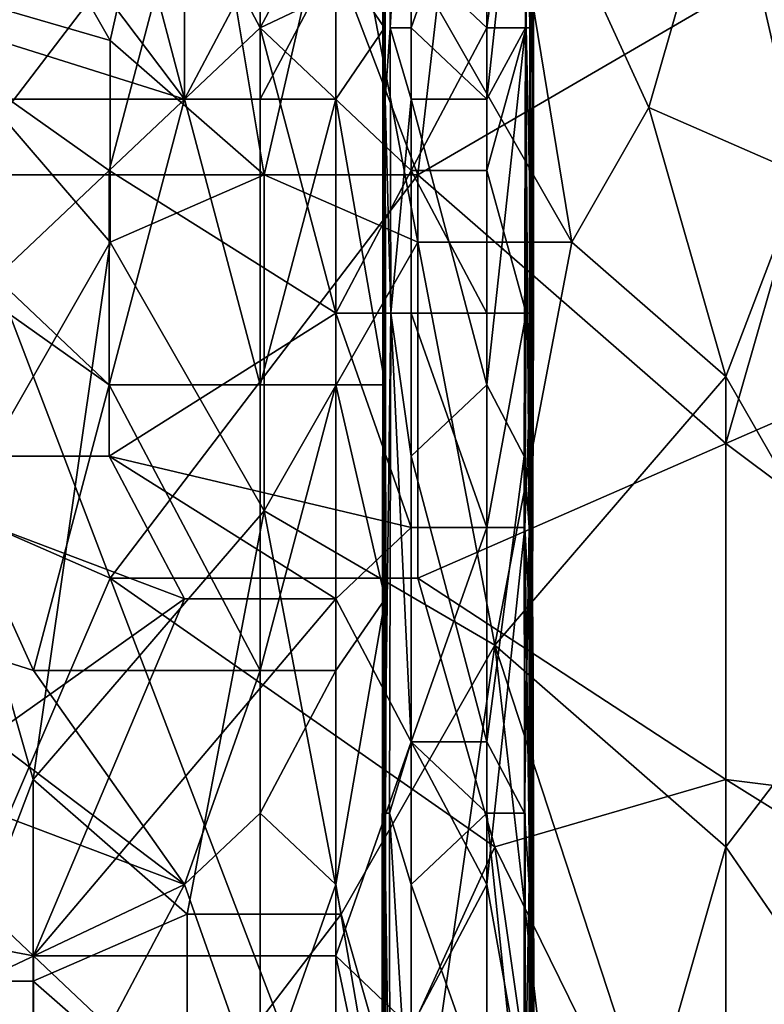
# Model space of a CAD drawing. Extents: x -161 to 11, y -10 to 160.
# Tile 78 of 256: x -0.966 to -0.9227, y -0.1062 to -0.049. Entities that reach past the tile are written whole.
import ezdxf

# ---------------------------------------------------------------- set-up
doc = ezdxf.new("R2010")
doc.units = 0

msp = doc.modelspace()

# ---------------------------------------------------------------- linework, layer by layer
for points in [[(-0.938351, -0.018932, 0.266893), (-0.942822, -0.057995, 0.266798), (-0.951764, -0.034557, 0.266733)], [(-0.915996, -0.04237, 0.266958), (-0.942822, -0.057995, 0.266798), (-0.938351, -0.018932, 0.266893)], [(-0.944829, -0.036996, 0.251863), (-0.944723, -0.053596, 0.25562), (-0.944695, -0.020395, 0.25562)], [(-0.944723, -0.053596, 0.25562), (-0.944445, -0.049446, 0.259377), (-0.944695, -0.020395, 0.25562)], [(-0.944376, -0.020395, 0.259377), (-0.944695, -0.020395, 0.25562), (-0.944445, -0.049446, 0.259377)], [(-0.94321, -0.028695, 0.261596), (-0.944376, -0.020395, 0.259377), (-0.944445, -0.049446, 0.259377)], [(-0.978328, -0.024545, 0.222695), (-0.982718, -0.045296, 0.222653), (-0.95638, -0.053596, 0.222583)], [(-0.960769, -0.036996, 0.222634), (-0.978328, -0.024545, 0.222695), (-0.95638, -0.053596, 0.222583)], [(-0.936154, -0.053596, 0.233077), (-0.936121, -0.024545, 0.22932), (-0.936224, -0.041146, 0.240592)], [(-0.93609, -0.028695, 0.225563), (-0.936121, -0.024545, 0.22932), (-0.936154, -0.053596, 0.233077)], [(-0.924938, -0.038463, 0.394915), (-0.907054, -0.057995, 0.397597), (-0.920467, -0.026745, 0.395142)], [(-0.95638, -0.028695, 0.222576), (-0.960769, -0.036996, 0.222634), (-0.95638, -0.053596, 0.222583)], [(-0.95638, -0.028695, 0.222576), (-0.95638, -0.053596, 0.222583), (-0.95199, -0.045296, 0.222465)], [(-0.944445, -0.049446, 0.259377), (-0.94321, -0.049446, 0.261651), (-0.94321, -0.028695, 0.261596)], [(-0.94321, -0.028695, 0.261596), (-0.94321, -0.049446, 0.261651), (-0.938821, -0.036996, 0.26272)], [(-0.936314, -0.028695, 0.25562), (-0.936566, -0.032845, 0.259377), (-0.936317, -0.049446, 0.25562)], [(-0.936546, -0.032845, 0.218049), (-0.936135, -0.028695, 0.221806), (-0.936157, -0.049446, 0.221806)], [(-0.936314, -0.028695, 0.25562), (-0.936317, -0.049446, 0.25562), (-0.936224, -0.041146, 0.240592)], [(-0.936135, -0.028695, 0.221806), (-0.93609, -0.028695, 0.225563), (-0.936157, -0.049446, 0.221806)], [(-0.936157, -0.049446, 0.221806), (-0.93609, -0.028695, 0.225563), (-0.936113, -0.053596, 0.225563)], [(-0.93609, -0.028695, 0.225563), (-0.936154, -0.053596, 0.233077), (-0.936113, -0.053596, 0.225563)], [(-0.960706, -0.050182, 0.388808), (-0.9563, -0.030651, 0.389456), (-0.969648, -0.034557, 0.386277)], [(-0.960706, -0.050182, 0.388808), (-0.951764, -0.057995, 0.390902), (-0.9563, -0.030651, 0.389456)], [(-0.951764, -0.057995, 0.390902), (-0.947293, -0.038463, 0.391399), (-0.9563, -0.030651, 0.389456)], [(-0.944777, -0.032845, 0.225563), (-0.9476, -0.045296, 0.222464), (-0.944761, -0.049446, 0.225563)], [(-0.944829, -0.036996, 0.251863), (-0.944845, -0.032845, 0.240592), (-0.944866, -0.053596, 0.244349)], [(-0.944731, -0.057746, 0.22932), (-0.944866, -0.053596, 0.244349), (-0.944845, -0.032845, 0.240592)], [(-0.944845, -0.032845, 0.240592), (-0.944745, -0.045296, 0.22932), (-0.944731, -0.057746, 0.22932)], [(-0.944761, -0.049446, 0.225563), (-0.944745, -0.045296, 0.22932), (-0.944777, -0.032845, 0.225563)], [(-0.936566, -0.032845, 0.259377), (-0.938821, -0.036996, 0.26272), (-0.938821, -0.053596, 0.262703)], [(-0.936583, -0.049446, 0.259377), (-0.936566, -0.032845, 0.259377), (-0.938821, -0.053596, 0.262703)], [(-0.936546, -0.049446, 0.218049), (-0.938821, -0.049446, 0.21601), (-0.936546, -0.032845, 0.218049)], [(-0.936546, -0.032845, 0.218049), (-0.938821, -0.049446, 0.21601), (-0.938821, -0.036996, 0.216033)], [(-0.936566, -0.032845, 0.259377), (-0.936583, -0.049446, 0.259377), (-0.936317, -0.049446, 0.25562)], [(-0.936546, -0.032845, 0.218049), (-0.936157, -0.049446, 0.221806), (-0.936546, -0.049446, 0.218049)], [(-0.983061, -0.046276, 0.266166), (-0.951764, -0.034557, 0.266733), (-0.969648, -0.057995, 0.266419)], [(-0.974119, -0.046276, 0.38516), (-0.960706, -0.050182, 0.388808), (-0.969648, -0.034557, 0.386277)], [(-0.942822, -0.057995, 0.266798), (-0.969648, -0.057995, 0.266419), (-0.951764, -0.034557, 0.266733)], [(-0.93388, -0.061901, 0.394164), (-0.938351, -0.034557, 0.392862), (-0.947293, -0.038463, 0.391399)], [(-0.929409, -0.054088, 0.394671), (-0.924938, -0.038463, 0.394915), (-0.938351, -0.034557, 0.392862)], [(-0.93388, -0.061901, 0.394164), (-0.929409, -0.054088, 0.394671), (-0.938351, -0.034557, 0.392862)], [(-0.944829, -0.036996, 0.251863), (-0.944866, -0.053596, 0.244349), (-0.94483, -0.057746, 0.251863)], [(-0.94483, -0.057746, 0.251863), (-0.944723, -0.053596, 0.25562), (-0.944829, -0.036996, 0.251863)], [(-0.94321, -0.049446, 0.261651), (-0.938821, -0.053596, 0.262703), (-0.938821, -0.036996, 0.26272)], [(-0.938821, -0.036996, 0.216033), (-0.938821, -0.049446, 0.21601), (-0.94321, -0.045296, 0.215274)], [(-0.951764, -0.057995, 0.390902), (-0.942822, -0.061901, 0.392685), (-0.947293, -0.038463, 0.391399)], [(-0.942822, -0.061901, 0.392685), (-0.93388, -0.061901, 0.394164), (-0.947293, -0.038463, 0.391399)], [(-0.929409, -0.054088, 0.394671), (-0.920467, -0.057995, 0.395987), (-0.924938, -0.038463, 0.394915)], [(-0.924938, -0.038463, 0.394915), (-0.920467, -0.057995, 0.395987), (-0.907054, -0.057995, 0.397597)], [(-0.978328, -0.045296, 0.215489), (-0.95638, -0.041146, 0.215385), (-0.960769, -0.057746, 0.215415)], [(-0.95199, -0.049446, 0.215293), (-0.960769, -0.057746, 0.215415), (-0.95638, -0.041146, 0.215385)], [(-0.95638, -0.041146, 0.215385), (-0.9476, -0.041146, 0.215243), (-0.95199, -0.049446, 0.215293)], [(-0.94321, -0.045296, 0.215274), (-0.95199, -0.049446, 0.215293), (-0.9476, -0.041146, 0.215243)], [(-0.936224, -0.041146, 0.240592), (-0.936317, -0.049446, 0.25562), (-0.936277, -0.061896, 0.244349)], [(-0.936224, -0.041146, 0.240592), (-0.936277, -0.061896, 0.244349), (-0.936154, -0.053596, 0.233077)], [(-0.942822, -0.057995, 0.266798), (-0.915996, -0.04237, 0.266958), (-0.924938, -0.07362, 0.266853)], [(-0.898112, -0.061901, 0.266772), (-0.924938, -0.07362, 0.266853), (-0.915996, -0.04237, 0.266958)], [(-0.95638, -0.053596, 0.222583), (-0.982718, -0.045296, 0.222653), (-0.978328, -0.053596, 0.222695)], [(-0.978328, -0.074346, 0.215508), (-0.978328, -0.045296, 0.215489), (-0.960769, -0.057746, 0.215415)], [(-0.95638, -0.053596, 0.222583), (-0.95199, -0.053596, 0.222431), (-0.95199, -0.045296, 0.222465)], [(-0.9476, -0.045296, 0.222464), (-0.95199, -0.045296, 0.222465), (-0.95199, -0.053596, 0.222431)], [(-0.95199, -0.049446, 0.215293), (-0.94321, -0.045296, 0.215274), (-0.94321, -0.057746, 0.215254)], [(-0.9476, -0.053596, 0.222415), (-0.9476, -0.045296, 0.222464), (-0.95199, -0.053596, 0.222431)], [(-0.9476, -0.053596, 0.222415), (-0.944761, -0.049446, 0.225563), (-0.9476, -0.045296, 0.222464)], [(-0.944731, -0.057746, 0.22932), (-0.944745, -0.045296, 0.22932), (-0.944761, -0.049446, 0.225563)], [(-0.94321, -0.057746, 0.215254), (-0.94321, -0.045296, 0.215274), (-0.938821, -0.049446, 0.21601)], [(-0.960706, -0.050182, 0.388808), (-0.974119, -0.046276, 0.38516), (-0.960706, -0.061901, 0.389022)], [(-0.974119, -0.046276, 0.38516), (-0.969648, -0.077526, 0.386862), (-0.960706, -0.061901, 0.389022)], [(-0.9476, -0.066046, 0.215231), (-0.960769, -0.057746, 0.215415), (-0.95199, -0.049446, 0.215293)], [(-0.94321, -0.057746, 0.215254), (-0.9476, -0.066046, 0.215231), (-0.95199, -0.049446, 0.215293)], [(-0.944761, -0.049446, 0.225563), (-0.9476, -0.053596, 0.222415), (-0.944732, -0.070196, 0.225563)], [(-0.944731, -0.057746, 0.22932), (-0.944761, -0.049446, 0.225563), (-0.944732, -0.070196, 0.225563)], [(-0.944445, -0.049446, 0.259377), (-0.944723, -0.053596, 0.25562), (-0.944402, -0.066046, 0.259377)], [(-0.94321, -0.049446, 0.261651), (-0.944445, -0.049446, 0.259377), (-0.94321, -0.053596, 0.261595)], [(-0.94321, -0.053596, 0.261595), (-0.944445, -0.049446, 0.259377), (-0.944402, -0.066046, 0.259377)], [(-0.938821, -0.053596, 0.262703), (-0.94321, -0.049446, 0.261651), (-0.94321, -0.053596, 0.261595)], [(-0.938821, -0.049446, 0.21601), (-0.938821, -0.057746, 0.215991), (-0.94321, -0.057746, 0.215254)], [(-0.936545, -0.066046, 0.218049), (-0.938821, -0.057746, 0.215991), (-0.936546, -0.049446, 0.218049)], [(-0.938821, -0.049446, 0.21601), (-0.936546, -0.049446, 0.218049), (-0.938821, -0.057746, 0.215991)], [(-0.938821, -0.070196, 0.262595), (-0.936583, -0.049446, 0.259377), (-0.938821, -0.053596, 0.262703)], [(-0.936583, -0.049446, 0.259377), (-0.938821, -0.070196, 0.262595), (-0.936648, -0.074346, 0.259377)], [(-0.936583, -0.049446, 0.259377), (-0.936648, -0.074346, 0.259377), (-0.936358, -0.078496, 0.25562)], [(-0.936317, -0.049446, 0.25562), (-0.936583, -0.049446, 0.259377), (-0.936358, -0.078496, 0.25562)], [(-0.936546, -0.049446, 0.218049), (-0.936157, -0.049446, 0.221806), (-0.936161, -0.066046, 0.221806)], [(-0.936546, -0.049446, 0.218049), (-0.936161, -0.066046, 0.221806), (-0.936545, -0.066046, 0.218049)], [(-0.936277, -0.061896, 0.244349), (-0.936317, -0.049446, 0.25562), (-0.936358, -0.078496, 0.25562)], [(-0.936157, -0.049446, 0.221806), (-0.936113, -0.053596, 0.225563), (-0.936161, -0.066046, 0.221806)], [(-0.960706, -0.061901, 0.389022), (-0.951764, -0.057995, 0.390902), (-0.960706, -0.050182, 0.388808)], [(-0.960769, -0.070196, 0.222681), (-0.95638, -0.053596, 0.222583), (-0.978328, -0.053596, 0.222695)], [(-0.960769, -0.070196, 0.222681), (-0.978328, -0.053596, 0.222695), (-0.978328, -0.057746, 0.222704)], [(-0.960769, -0.070196, 0.222681), (-0.95199, -0.070196, 0.222506), (-0.95638, -0.053596, 0.222583)], [(-0.95199, -0.053596, 0.222431), (-0.95638, -0.053596, 0.222583), (-0.95199, -0.070196, 0.222506)], [(-0.95199, -0.053596, 0.222431), (-0.95199, -0.070196, 0.222506), (-0.9476, -0.053596, 0.222415)], [(-0.95199, -0.070196, 0.222506), (-0.9476, -0.070196, 0.222473), (-0.9476, -0.053596, 0.222415)], [(-0.9476, -0.070196, 0.222473), (-0.944732, -0.070196, 0.225563), (-0.9476, -0.053596, 0.222415)], [(-0.944865, -0.061896, 0.248106), (-0.94483, -0.057746, 0.251863), (-0.944866, -0.053596, 0.244349)], [(-0.944702, -0.070196, 0.22932), (-0.944865, -0.061896, 0.248106), (-0.944866, -0.053596, 0.244349)], [(-0.944866, -0.053596, 0.244349), (-0.944731, -0.057746, 0.22932), (-0.944702, -0.070196, 0.22932)], [(-0.944723, -0.053596, 0.25562), (-0.94483, -0.057746, 0.251863), (-0.944716, -0.066046, 0.25562)], [(-0.944716, -0.066046, 0.25562), (-0.944402, -0.066046, 0.259377), (-0.944723, -0.053596, 0.25562)], [(-0.94321, -0.074346, 0.26151), (-0.94321, -0.053596, 0.261595), (-0.944402, -0.066046, 0.259377)], [(-0.938821, -0.070196, 0.262595), (-0.938821, -0.053596, 0.262703), (-0.94321, -0.053596, 0.261595)], [(-0.94321, -0.053596, 0.261595), (-0.94321, -0.074346, 0.26151), (-0.938821, -0.070196, 0.262595)], [(-0.936264, -0.070196, 0.240592), (-0.936154, -0.053596, 0.233077), (-0.936277, -0.061896, 0.244349)], [(-0.936113, -0.053596, 0.225563), (-0.936154, -0.053596, 0.233077), (-0.936264, -0.070196, 0.240592)], [(-0.936113, -0.053596, 0.225563), (-0.936264, -0.070196, 0.240592), (-0.936113, -0.066046, 0.225563)], [(-0.936113, -0.053596, 0.225563), (-0.936113, -0.066046, 0.225563), (-0.936161, -0.066046, 0.221806)], [(-0.93388, -0.061901, 0.394164), (-0.924938, -0.069713, 0.39561), (-0.929409, -0.054088, 0.394671)], [(-0.920467, -0.057995, 0.395987), (-0.929409, -0.054088, 0.394671), (-0.924938, -0.069713, 0.39561)], [(-0.960769, -0.074346, 0.215415), (-0.978328, -0.074346, 0.215508), (-0.960769, -0.057746, 0.215415)], [(-0.965159, -0.086797, 0.222719), (-0.960769, -0.070196, 0.222681), (-0.978328, -0.057746, 0.222704)], [(-0.978328, -0.057746, 0.222704), (-0.978328, -0.082647, 0.222735), (-0.965159, -0.086797, 0.222719)], [(-0.960769, -0.074346, 0.215415), (-0.960769, -0.057746, 0.215415), (-0.9476, -0.066046, 0.215231)], [(-0.94321, -0.057746, 0.215254), (-0.94321, -0.066046, 0.21524), (-0.9476, -0.066046, 0.215231)], [(-0.94483, -0.057746, 0.251863), (-0.944865, -0.061896, 0.248106), (-0.944801, -0.078496, 0.251863)], [(-0.944801, -0.078496, 0.251863), (-0.944716, -0.066046, 0.25562), (-0.94483, -0.057746, 0.251863)], [(-0.944731, -0.057746, 0.22932), (-0.944732, -0.070196, 0.225563), (-0.944702, -0.070196, 0.22932)], [(-0.938821, -0.066046, 0.216015), (-0.94321, -0.057746, 0.215254), (-0.938821, -0.057746, 0.215991)], [(-0.938821, -0.066046, 0.216015), (-0.94321, -0.066046, 0.21524), (-0.94321, -0.057746, 0.215254)], [(-0.938821, -0.057746, 0.215991), (-0.936545, -0.066046, 0.218049), (-0.938821, -0.066046, 0.216015)], [(-0.969648, -0.057995, 0.266419), (-0.960706, -0.081432, 0.266522), (-0.97859, -0.07362, 0.266252)], [(-0.969648, -0.057995, 0.266419), (-0.942822, -0.057995, 0.266798), (-0.960706, -0.081432, 0.266522)], [(-0.942822, -0.081432, 0.266719), (-0.960706, -0.081432, 0.266522), (-0.942822, -0.057995, 0.266798)], [(-0.951764, -0.057995, 0.390902), (-0.960706, -0.061901, 0.389022), (-0.951764, -0.077526, 0.391185)], [(-0.942822, -0.061901, 0.392685), (-0.951764, -0.057995, 0.390902), (-0.951764, -0.077526, 0.391185)], [(-0.942822, -0.081432, 0.266719), (-0.942822, -0.057995, 0.266798), (-0.924938, -0.07362, 0.266853)], [(-0.924938, -0.069713, 0.39561), (-0.915996, -0.085338, 0.397034), (-0.920467, -0.057995, 0.395987)], [(-0.969648, -0.077526, 0.386862), (-0.965177, -0.093151, 0.388195), (-0.960706, -0.061901, 0.389022)], [(-0.965177, -0.093151, 0.388195), (-0.951764, -0.077526, 0.391185), (-0.960706, -0.061901, 0.389022)], [(-0.951764, -0.077526, 0.391185), (-0.938351, -0.085338, 0.393787), (-0.942822, -0.061901, 0.392685)], [(-0.944883, -0.086797, 0.244349), (-0.944801, -0.078496, 0.251863), (-0.944865, -0.061896, 0.248106)], [(-0.944865, -0.061896, 0.248106), (-0.944843, -0.078496, 0.240592), (-0.944883, -0.086797, 0.244349)], [(-0.944865, -0.061896, 0.248106), (-0.944702, -0.070196, 0.22932), (-0.944843, -0.078496, 0.240592)], [(-0.93388, -0.061901, 0.394164), (-0.942822, -0.061901, 0.392685), (-0.938351, -0.085338, 0.393787)], [(-0.924938, -0.069713, 0.39561), (-0.93388, -0.061901, 0.394164), (-0.938351, -0.085338, 0.393787)], [(-0.936277, -0.061896, 0.244349), (-0.936358, -0.078496, 0.25562), (-0.936264, -0.070196, 0.240592)], [(-0.924938, -0.07362, 0.266853), (-0.898112, -0.061901, 0.266772), (-0.893641, -0.097057, 0.266596)], [(-0.960769, -0.074346, 0.215415), (-0.9476, -0.066046, 0.215231), (-0.94321, -0.078496, 0.215303)], [(-0.94321, -0.066046, 0.21524), (-0.94321, -0.078496, 0.215303), (-0.9476, -0.066046, 0.215231)], [(-0.944801, -0.078496, 0.251863), (-0.944759, -0.095097, 0.25562), (-0.944716, -0.066046, 0.25562)], [(-0.944402, -0.066046, 0.259377), (-0.944716, -0.066046, 0.25562), (-0.944759, -0.095097, 0.25562)], [(-0.944402, -0.066046, 0.259377), (-0.944759, -0.095097, 0.25562), (-0.944475, -0.095097, 0.259377)], [(-0.94321, -0.090947, 0.261597), (-0.944402, -0.066046, 0.259377), (-0.944475, -0.095097, 0.259377)], [(-0.94321, -0.074346, 0.26151), (-0.944402, -0.066046, 0.259377), (-0.94321, -0.090947, 0.261597)], [(-0.938821, -0.078496, 0.216087), (-0.94321, -0.066046, 0.21524), (-0.938821, -0.066046, 0.216015)], [(-0.938821, -0.078496, 0.216087), (-0.94321, -0.078496, 0.215303), (-0.94321, -0.066046, 0.21524)], [(-0.938821, -0.066046, 0.216015), (-0.936545, -0.066046, 0.218049), (-0.938821, -0.078496, 0.216087)], [(-0.936545, -0.066046, 0.218049), (-0.936614, -0.078496, 0.218049), (-0.938821, -0.078496, 0.216087)], [(-0.936614, -0.078496, 0.218049), (-0.936545, -0.066046, 0.218049), (-0.936161, -0.066046, 0.221806)], [(-0.936614, -0.078496, 0.218049), (-0.936161, -0.066046, 0.221806), (-0.936174, -0.086797, 0.221806)], [(-0.936264, -0.070196, 0.240592), (-0.936163, -0.082647, 0.225563), (-0.936113, -0.066046, 0.225563)], [(-0.936161, -0.066046, 0.221806), (-0.936163, -0.082647, 0.225563), (-0.936174, -0.086797, 0.221806)], [(-0.936163, -0.082647, 0.225563), (-0.936161, -0.066046, 0.221806), (-0.936113, -0.066046, 0.225563)], [(-0.938351, -0.085338, 0.393787), (-0.924938, -0.097057, 0.395997), (-0.924938, -0.069713, 0.39561)], [(-0.924938, -0.069713, 0.39561), (-0.924938, -0.097057, 0.395997), (-0.915996, -0.085338, 0.397034)], [(-0.965159, -0.086797, 0.222719), (-0.95199, -0.086797, 0.222602), (-0.960769, -0.070196, 0.222681)], [(-0.95199, -0.070196, 0.222506), (-0.960769, -0.070196, 0.222681), (-0.95199, -0.086797, 0.222602)], [(-0.9476, -0.070196, 0.222473), (-0.95199, -0.070196, 0.222506), (-0.95199, -0.086797, 0.222602)], [(-0.9476, -0.086797, 0.222631), (-0.9476, -0.070196, 0.222473), (-0.95199, -0.086797, 0.222602)], [(-0.944732, -0.070196, 0.225563), (-0.9476, -0.070196, 0.222473), (-0.944725, -0.082647, 0.225563)], [(-0.9476, -0.086797, 0.222631), (-0.944725, -0.082647, 0.225563), (-0.9476, -0.070196, 0.222473)], [(-0.944695, -0.082647, 0.22932), (-0.944843, -0.078496, 0.240592), (-0.944702, -0.070196, 0.22932)], [(-0.944702, -0.070196, 0.22932), (-0.944732, -0.070196, 0.225563), (-0.944695, -0.082647, 0.22932)], [(-0.944725, -0.082647, 0.225563), (-0.944695, -0.082647, 0.22932), (-0.944732, -0.070196, 0.225563)], [(-0.938821, -0.090947, 0.262655), (-0.938821, -0.070196, 0.262595), (-0.94321, -0.074346, 0.26151)], [(-0.938821, -0.090947, 0.262655), (-0.936648, -0.074346, 0.259377), (-0.938821, -0.070196, 0.262595)], [(-0.936297, -0.090947, 0.248106), (-0.936264, -0.070196, 0.240592), (-0.936358, -0.078496, 0.25562)], [(-0.936264, -0.070196, 0.240592), (-0.936297, -0.090947, 0.248106), (-0.936185, -0.082647, 0.233077)], [(-0.936163, -0.082647, 0.225563), (-0.936264, -0.070196, 0.240592), (-0.936185, -0.082647, 0.233077)], [(-0.974119, -0.112682, 0.266243), (-0.97859, -0.07362, 0.266252), (-0.960706, -0.081432, 0.266522)], [(-0.942822, -0.081432, 0.266719), (-0.924938, -0.07362, 0.266853), (-0.924938, -0.093151, 0.266774)], [(-0.924938, -0.093151, 0.266774), (-0.924938, -0.07362, 0.266853), (-0.893641, -0.097057, 0.266596)], [(-0.95638, -0.082647, 0.215402), (-0.978328, -0.074346, 0.215508), (-0.960769, -0.074346, 0.215415)], [(-0.973938, -0.095097, 0.215496), (-0.978328, -0.074346, 0.215508), (-0.95638, -0.082647, 0.215402)], [(-0.94321, -0.078496, 0.215303), (-0.9476, -0.082647, 0.215288), (-0.960769, -0.074346, 0.215415)], [(-0.95638, -0.082647, 0.215402), (-0.960769, -0.074346, 0.215415), (-0.9476, -0.082647, 0.215288)], [(-0.94321, -0.074346, 0.26151), (-0.94321, -0.090947, 0.261597), (-0.938821, -0.090947, 0.262655)], [(-0.936648, -0.074346, 0.259377), (-0.938821, -0.090947, 0.262655), (-0.936637, -0.095097, 0.259377)], [(-0.936637, -0.095097, 0.259377), (-0.936358, -0.078496, 0.25562), (-0.936648, -0.074346, 0.259377)], [(-0.969648, -0.077526, 0.386862), (-0.969648, -0.10487, 0.387054), (-0.965177, -0.093151, 0.388195)], [(-0.965177, -0.093151, 0.388195), (-0.956235, -0.100963, 0.390466), (-0.951764, -0.077526, 0.391185)], [(-0.951764, -0.077526, 0.391185), (-0.956235, -0.100963, 0.390466), (-0.947293, -0.100963, 0.392315)], [(-0.938351, -0.085338, 0.393787), (-0.951764, -0.077526, 0.391185), (-0.947293, -0.100963, 0.392315)], [(-0.9476, -0.082647, 0.215288), (-0.94321, -0.078496, 0.215303), (-0.94321, -0.090947, 0.21532)], [(-0.944905, -0.103397, 0.248106), (-0.944759, -0.095097, 0.25562), (-0.944801, -0.078496, 0.251863)], [(-0.944801, -0.078496, 0.251863), (-0.944883, -0.086797, 0.244349), (-0.944905, -0.103397, 0.248106)], [(-0.944695, -0.082647, 0.22932), (-0.944883, -0.086797, 0.244349), (-0.944843, -0.078496, 0.240592)], [(-0.94321, -0.090947, 0.21532), (-0.94321, -0.078496, 0.215303), (-0.938821, -0.078496, 0.216087)], [(-0.938821, -0.078496, 0.216087), (-0.938821, -0.099247, 0.216076), (-0.94321, -0.090947, 0.21532)], [(-0.938821, -0.099247, 0.216076), (-0.938821, -0.078496, 0.216087), (-0.936614, -0.078496, 0.218049)], [(-0.936614, -0.078496, 0.218049), (-0.936595, -0.111697, 0.218049), (-0.938821, -0.099247, 0.216076)], [(-0.936358, -0.078496, 0.25562), (-0.936637, -0.095097, 0.259377), (-0.93637, -0.099247, 0.25562)], [(-0.936158, -0.111697, 0.221806), (-0.936614, -0.078496, 0.218049), (-0.936174, -0.086797, 0.221806)], [(-0.936614, -0.078496, 0.218049), (-0.936158, -0.111697, 0.221806), (-0.936595, -0.111697, 0.218049)], [(-0.936297, -0.090947, 0.248106), (-0.936358, -0.078496, 0.25562), (-0.93637, -0.099247, 0.25562)], [(-0.947293, -0.116588, 0.266557), (-0.974119, -0.112682, 0.266243), (-0.960706, -0.081432, 0.266522)], [(-0.938351, -0.097057, 0.2667), (-0.960706, -0.081432, 0.266522), (-0.942822, -0.081432, 0.266719)], [(-0.947293, -0.116588, 0.266557), (-0.960706, -0.081432, 0.266522), (-0.938351, -0.097057, 0.2667)], [(-0.938351, -0.097057, 0.2667), (-0.942822, -0.081432, 0.266719), (-0.924938, -0.093151, 0.266774)], [(-0.978328, -0.090947, 0.222757), (-0.95638, -0.099247, 0.222702), (-0.978328, -0.082647, 0.222735)], [(-0.95638, -0.099247, 0.222702), (-0.965159, -0.086797, 0.222719), (-0.978328, -0.082647, 0.222735)], [(-0.973938, -0.095097, 0.215496), (-0.95638, -0.082647, 0.215402), (-0.965159, -0.103397, 0.215425)], [(-0.965159, -0.103397, 0.215425), (-0.95638, -0.082647, 0.215402), (-0.9476, -0.082647, 0.215288)], [(-0.9476, -0.082647, 0.215288), (-0.9476, -0.103397, 0.21531), (-0.965159, -0.103397, 0.215425)], [(-0.9476, -0.099247, 0.22266), (-0.944747, -0.115847, 0.225563), (-0.944725, -0.082647, 0.225563)], [(-0.944725, -0.082647, 0.225563), (-0.9476, -0.086797, 0.222631), (-0.9476, -0.099247, 0.22266)], [(-0.94321, -0.090947, 0.21532), (-0.9476, -0.103397, 0.21531), (-0.9476, -0.082647, 0.215288)], [(-0.944883, -0.086797, 0.244349), (-0.944695, -0.082647, 0.22932), (-0.944809, -0.095097, 0.236834)], [(-0.944809, -0.095097, 0.236834), (-0.944695, -0.082647, 0.22932), (-0.944702, -0.103397, 0.22932)], [(-0.944725, -0.082647, 0.225563), (-0.944747, -0.115847, 0.225563), (-0.944702, -0.103397, 0.22932)], [(-0.944695, -0.082647, 0.22932), (-0.944725, -0.082647, 0.225563), (-0.944702, -0.103397, 0.22932)], [(-0.936185, -0.082647, 0.233077), (-0.936297, -0.090947, 0.248106), (-0.936246, -0.099247, 0.240592)], [(-0.936185, -0.082647, 0.233077), (-0.936246, -0.099247, 0.240592), (-0.936128, -0.086797, 0.225563)], [(-0.936128, -0.086797, 0.225563), (-0.936163, -0.082647, 0.225563), (-0.936185, -0.082647, 0.233077)], [(-0.936163, -0.082647, 0.225563), (-0.936128, -0.086797, 0.225563), (-0.936174, -0.086797, 0.221806)], [(-0.947293, -0.100963, 0.392315), (-0.942822, -0.116588, 0.393304), (-0.938351, -0.085338, 0.393787)], [(-0.942822, -0.116588, 0.393304), (-0.93388, -0.124401, 0.394852), (-0.938351, -0.085338, 0.393787)], [(-0.924938, -0.097057, 0.395997), (-0.938351, -0.085338, 0.393787), (-0.929409, -0.112682, 0.395491)], [(-0.938351, -0.085338, 0.393787), (-0.93388, -0.124401, 0.394852), (-0.929409, -0.112682, 0.395491)], [(-0.924938, -0.097057, 0.395997), (-0.911525, -0.116588, 0.397866), (-0.915996, -0.085338, 0.397034)], [(-0.95199, -0.086797, 0.222602), (-0.965159, -0.086797, 0.222719), (-0.95638, -0.099247, 0.222702)], [(-0.95638, -0.099247, 0.222702), (-0.95199, -0.095097, 0.222628), (-0.95199, -0.086797, 0.222602)], [(-0.9476, -0.086797, 0.222631), (-0.95199, -0.086797, 0.222602), (-0.95199, -0.095097, 0.222628)], [(-0.95199, -0.095097, 0.222628), (-0.9476, -0.099247, 0.22266), (-0.9476, -0.086797, 0.222631)], [(-0.944809, -0.095097, 0.236834), (-0.944905, -0.103397, 0.248106), (-0.944883, -0.086797, 0.244349)], [(-0.936128, -0.086797, 0.225563), (-0.936246, -0.099247, 0.240592), (-0.936098, -0.107547, 0.225563)], [(-0.936098, -0.107547, 0.225563), (-0.936174, -0.086797, 0.221806), (-0.936128, -0.086797, 0.225563)], [(-0.936174, -0.086797, 0.221806), (-0.936098, -0.107547, 0.225563), (-0.936158, -0.111697, 0.221806)], [(-0.973938, -0.107547, 0.222745), (-0.95638, -0.099247, 0.222702), (-0.978328, -0.090947, 0.222757)], [(-0.94321, -0.090947, 0.21532), (-0.94321, -0.107547, 0.21533), (-0.9476, -0.103397, 0.21531)], [(-0.94321, -0.099247, 0.261612), (-0.94321, -0.090947, 0.261597), (-0.944475, -0.095097, 0.259377)], [(-0.938821, -0.095097, 0.262611), (-0.938821, -0.090947, 0.262655), (-0.94321, -0.090947, 0.261597)], [(-0.938821, -0.095097, 0.262611), (-0.94321, -0.090947, 0.261597), (-0.94321, -0.099247, 0.261612)], [(-0.938821, -0.099247, 0.216076), (-0.94321, -0.107547, 0.21533), (-0.94321, -0.090947, 0.21532)], [(-0.938821, -0.095097, 0.262611), (-0.936637, -0.095097, 0.259377), (-0.938821, -0.090947, 0.262655)], [(-0.936297, -0.090947, 0.248106), (-0.93637, -0.099247, 0.25562), (-0.936288, -0.111697, 0.248106)], [(-0.936246, -0.099247, 0.240592), (-0.936297, -0.090947, 0.248106), (-0.936288, -0.111697, 0.248106)], [(-0.969648, -0.10487, 0.387054), (-0.965177, -0.10487, 0.388299), (-0.965177, -0.093151, 0.388195)], [(-0.956235, -0.100963, 0.390466), (-0.965177, -0.093151, 0.388195), (-0.965177, -0.10487, 0.388299)], [(-0.924938, -0.093151, 0.266774), (-0.924938, -0.124401, 0.266626), (-0.938351, -0.097057, 0.2667)], [(-0.924938, -0.093151, 0.266774), (-0.893641, -0.097057, 0.266596), (-0.893641, -0.112682, 0.266557)], [(-0.893641, -0.112682, 0.266557), (-0.924938, -0.124401, 0.266626), (-0.924938, -0.093151, 0.266774)], [(-0.973938, -0.095097, 0.215496), (-0.965159, -0.103397, 0.215425), (-0.987107, -0.099247, 0.215513)], [(-0.95199, -0.095097, 0.222628), (-0.95638, -0.099247, 0.222702), (-0.95199, -0.111697, 0.22258)], [(-0.9476, -0.099247, 0.22266), (-0.95199, -0.095097, 0.222628), (-0.95199, -0.111697, 0.22258)], [(-0.944905, -0.103397, 0.248106), (-0.944809, -0.095097, 0.236834), (-0.944879, -0.115847, 0.244349)], [(-0.944759, -0.095097, 0.25562), (-0.944905, -0.103397, 0.248106), (-0.944759, -0.115847, 0.25562)], [(-0.944702, -0.103397, 0.22932), (-0.944879, -0.115847, 0.244349), (-0.944809, -0.095097, 0.236834)], [(-0.944475, -0.095097, 0.259377), (-0.944759, -0.095097, 0.25562), (-0.944453, -0.115847, 0.259377)], [(-0.944759, -0.115847, 0.25562), (-0.944453, -0.115847, 0.259377), (-0.944759, -0.095097, 0.25562)], [(-0.94321, -0.099247, 0.261612), (-0.944475, -0.095097, 0.259377), (-0.94321, -0.115847, 0.261612)], [(-0.944475, -0.095097, 0.259377), (-0.944453, -0.115847, 0.259377), (-0.94321, -0.115847, 0.261612)], [(-0.938821, -0.111697, 0.262678), (-0.938821, -0.095097, 0.262611), (-0.94321, -0.099247, 0.261612)], [(-0.938821, -0.095097, 0.262611), (-0.938821, -0.111697, 0.262678), (-0.936665, -0.115847, 0.259377)], [(-0.936637, -0.095097, 0.259377), (-0.938821, -0.095097, 0.262611), (-0.936665, -0.115847, 0.259377)], [(-0.93637, -0.099247, 0.25562), (-0.936637, -0.095097, 0.259377), (-0.936665, -0.115847, 0.259377)], [(-0.93388, -0.128307, 0.266601), (-0.947293, -0.116588, 0.266557), (-0.938351, -0.097057, 0.2667)], [(-0.924938, -0.124401, 0.266626), (-0.93388, -0.128307, 0.266601), (-0.938351, -0.097057, 0.2667)], [(-0.924938, -0.097057, 0.395997), (-0.929409, -0.112682, 0.395491), (-0.911525, -0.116588, 0.397866)], [(-0.987107, -0.099247, 0.215513), (-0.965159, -0.103397, 0.215425), (-0.965159, -0.115847, 0.215438)], [(-0.987107, -0.111697, 0.215497), (-0.987107, -0.099247, 0.215513), (-0.965159, -0.115847, 0.215438)], [(-0.965159, -0.115847, 0.222714), (-0.95638, -0.099247, 0.222702), (-0.973938, -0.107547, 0.222745)], [(-0.95638, -0.099247, 0.222702), (-0.965159, -0.115847, 0.222714), (-0.95199, -0.111697, 0.22258)], [(-0.95199, -0.111697, 0.22258), (-0.9476, -0.115847, 0.222594), (-0.9476, -0.099247, 0.22266)], [(-0.9476, -0.099247, 0.22266), (-0.9476, -0.115847, 0.222594), (-0.944747, -0.115847, 0.225563)], [(-0.94321, -0.115847, 0.261612), (-0.938821, -0.111697, 0.262678), (-0.94321, -0.099247, 0.261612)], [(-0.938821, -0.099247, 0.216076), (-0.938821, -0.124147, 0.216073), (-0.94321, -0.107547, 0.21533)], [(-0.936595, -0.111697, 0.218049), (-0.938821, -0.124147, 0.216073), (-0.938821, -0.099247, 0.216076)], [(-0.93637, -0.099247, 0.25562), (-0.936665, -0.115847, 0.259377), (-0.936375, -0.115847, 0.25562)], [(-0.93637, -0.099247, 0.25562), (-0.936375, -0.115847, 0.25562), (-0.936288, -0.111697, 0.248106)], [(-0.936246, -0.099247, 0.240592), (-0.936288, -0.111697, 0.248106), (-0.936253, -0.119997, 0.240592)], [(-0.936246, -0.099247, 0.240592), (-0.936253, -0.119997, 0.240592), (-0.936098, -0.107547, 0.225563)], [(-0.956235, -0.100963, 0.390466), (-0.965177, -0.10487, 0.388299), (-0.956235, -0.112682, 0.39054)], [(-0.956235, -0.112682, 0.39054), (-0.947293, -0.100963, 0.392315), (-0.956235, -0.100963, 0.390466)], [(-0.956235, -0.112682, 0.39054), (-0.942822, -0.116588, 0.393304), (-0.947293, -0.100963, 0.392315)], [(-0.94321, -0.124147, 0.215323), (-0.965159, -0.103397, 0.215425), (-0.9476, -0.103397, 0.21531)], [(-0.965159, -0.115847, 0.215438), (-0.965159, -0.103397, 0.215425), (-0.94321, -0.124147, 0.215323)], [(-0.94321, -0.124147, 0.215323), (-0.9476, -0.103397, 0.21531), (-0.94321, -0.107547, 0.21533)], [(-0.944851, -0.115847, 0.251863), (-0.944759, -0.115847, 0.25562), (-0.944905, -0.103397, 0.248106)], [(-0.944905, -0.103397, 0.248106), (-0.944879, -0.115847, 0.244349), (-0.944851, -0.115847, 0.251863)], [(-0.944845, -0.128297, 0.236834), (-0.944879, -0.115847, 0.244349), (-0.944702, -0.103397, 0.22932)], [(-0.944752, -0.124147, 0.22932), (-0.944845, -0.128297, 0.236834), (-0.944702, -0.103397, 0.22932)], [(-0.944702, -0.103397, 0.22932), (-0.944747, -0.115847, 0.225563), (-0.944752, -0.124147, 0.22932)], [(-0.965177, -0.10487, 0.388299), (-0.969648, -0.10487, 0.387054), (-0.965177, -0.120495, 0.388379)], [(-0.969648, -0.10487, 0.387054), (-0.969648, -0.128307, 0.387171), (-0.965177, -0.120495, 0.388379)], [(-0.956235, -0.112682, 0.39054), (-0.965177, -0.10487, 0.388299), (-0.965177, -0.120495, 0.388379)]]:
    msp.add_3dface(points)

doc.saveas('drawing.dxf')
